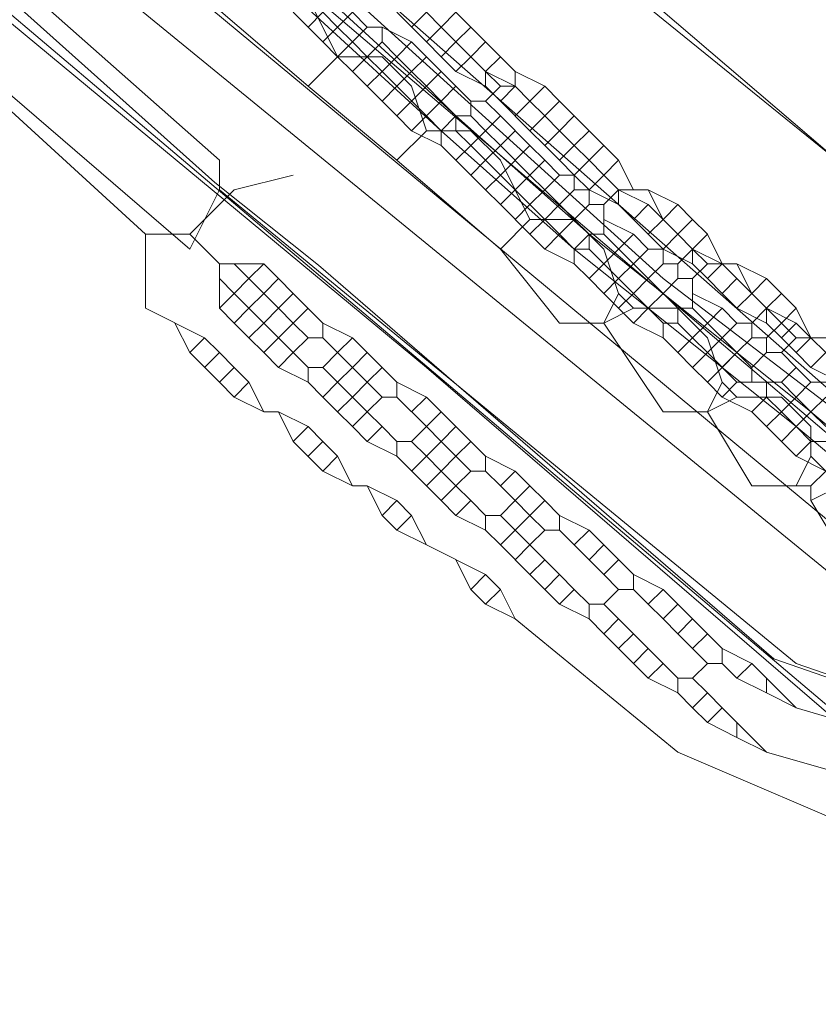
# Model space of a CAD drawing. Header units: metres. Extents: x 92810 to 93633, y 464687 to 465459.
# Tile 26 of 256: x 93125.86 to 93129.71, y 464763.53 to 464768.29. Entities that reach past the tile are written whole.
import ezdxf
from ezdxf.lldxf.tags import DXFTag

# ---------------------------------------------------------------- set-up
doc = ezdxf.new("R2010")
doc.units = ezdxf.units.M
for name, color, linetype, lineweight, transparency in [('B-OI-KL-DATA_KPN-G', 90, 'SI_B_DATA_KPN', 18, 0.4), ('B-OI-KL-DATA_LIANDER-G', 90, 'SI_B_DATA_LIANDER', 18, 0.4), ('B-OI-KL-DATA_ZIGGO BV-G', 90, 'SI_B_DATA_ZIGGO', 18, 0.4), ('B-OI-KL-ET_LS_LIANDER-G', 190, 'SI_B_ET_LS_LIANDER', 18, 0.4), ('B-OI-KL-ET_MS_LIANDER-G', 130, 'SI_B_ET_MS_LIANDER', 18, 0.4), ('B-OI-KL-GAS_LD_LIANDER-G', 30, 'SI_B_GAS_LD_LIANDER', 18, 0.4), ('B-WE-KL-DATA-G', 90, 'KL-DATA-N', 18, 0.4), ('B-WE-KL-WATER-G', 170, 'KL-WATER-N', 18, 0.4), ('B-WE-KL-WATER_MANTELBUIS-G', 170, 'CONTINUOUS', 18, 0.4)]:
    doc.layers.add(name, color=color, linetype=linetype, lineweight=lineweight, transparency=transparency)
doc.styles.get("Standard").update_dxf_attribs({"font": 'isocp.shx'})
tags = doc.linetypes.add('KL-DATA-N', pattern='A,4,-1,[101,NLCS.SHX,S=0.5,R=0,X=0,Y=0],-1,4,-1,["D",Standard,S=1,R=0,X=-0.25,Y=-0.5],-1.5', length=12.5).pattern_tags.tags
tags[18] = DXFTag(74, 10)
doc.linetypes.add('KL-WATER-N', pattern='A,7,-0.5,[168,NLCS.SHX,S=0.75,R=0,X=0.75,Y=0],-2', length=9.5)
doc.linetypes.add('SI_B_DATA_KPN', pattern='A,5,-2,["KPN",Standard,S=1.5,R=0,X=-0.51,Y=-0.75],-8', length=15)
doc.linetypes.add('SI_B_DATA_LIANDER', pattern='A,5,-2,["LI-DATA",Standard,S=1.5,R=0,X=-0.51,Y=-0.75],-11', length=18)
doc.linetypes.add('SI_B_DATA_ZIGGO', pattern='A,5,-2,["ZIGGO",Standard,S=1.5,R=0,X=-0.51,Y=-0.75],-9', length=16)
doc.linetypes.add('SI_B_ET_LS_LIANDER', pattern='A,5,-2,["LI-LS",Standard,S=1.5,R=0,X=-0.51,Y=-0.75],-10', length=17)
doc.linetypes.add('SI_B_ET_MS_LIANDER', pattern='A,5,-2,["LI-MS",Standard,S=1.5,R=0,X=-0.51,Y=-0.75],-10', length=17)
doc.linetypes.add('SI_B_GAS_LD_LIANDER', pattern='A,5,-2,["LI-G-LD",Standard,S=1.5,R=0,X=-0.51,Y=-0.75],-11', length=18)

msp = doc.modelspace()

# ---------------------------------------------------------------- linework, layer by layer
at = {"layer": 'B-OI-KL-DATA_KPN-G', "flags": 128}
for points in [[(93112.1071, 464782.3929), (93116.75, 464778.6786), (93117.9643, 464777.6071), (93125.6071, 464771.25), (93126.9643, 464770.0357), (93136.75, 464761.6786), (93136.75, 464761.4643)], [(93112.5357, 464779.5357), (93112.75, 464779.5357), (93112.8929, 464779.3929), (93134.6786, 464761.6071), (93134.6786, 464761.4643)], [(93112.5357, 464779.5357), (93112.6071, 464779.25), (93112.8214, 464779.0357), (93127.8214, 464766.6071), (93130.3929, 464764.3929), (93134.3214, 464761.1071)]]:
    msp.add_lwpolyline(points, dxfattribs=at)
at = {"layer": 'B-OI-KL-DATA_LIANDER-G', "flags": 128}
for points in [[(93062.9643, 464850.3929), (93063.1786, 464849.6071), (93063.3929, 464849.1786), (93072.6071, 464830.1071), (93078.3929, 464815.75), (93078.5357, 464815.5357), (93080.1786, 464814.3214), (93080.5357, 464813.9643), (93083.5357, 464811.3929), (93086.1071, 464807.6071), (93086.75, 464807.0357), (93086.8929, 464806.75), (93088.8929, 464803.6071), (93089.25, 464803.1786), (93093.1071, 464798.9643), (93094.3929, 464797.6786), (93097.1071, 464795.1071), (93097.5357, 464795.0357), (93097.6071, 464794.9643), (93107.8214, 464786.1786), (93107.8929, 464785.9643), (93108.25, 464785.8214), (93108.5357, 464785.5357), (93112.8929, 464781.8214), (93113.4643, 464781.25), (93116.9643, 464778.0357), (93117.25, 464778.0357), (93117.25, 464777.9643), (93117.4643, 464777.6071), (93122.9643, 464772.6071), (93122.9643, 464772.4643), (93128.9643, 464767.0357), (93131.6786, 464764.9643), (93131.9643, 464764.6786), (93131.9643, 464764.5357)], [(93060.8929, 464772.3929), (93066.6071, 464777.6071), (93067.4643, 464778.25), (93069.25, 464779.3929), (93069.8214, 464779.6786), (93073.0357, 464781.1071), (93075.25, 464781.75), (93076.3214, 464781.9643), (93082.4643, 464783.25), (93083.9643, 464783.4643), (93085.25, 464783.6071), (93089.25, 464783.6071), (93089.6786, 464783.5357), (93090.8214, 464783.25), (93092.6786, 464783.1071), (93094.0357, 464782.8929), (93094.8214, 464782.6786), (93095.9643, 464782.5357), (93097.1071, 464782.4643), (93097.8214, 464782.3214), (93099.1786, 464781.8929), (93099.6071, 464781.8214), (93101.0357, 464781.6071), (93102.1071, 464781.3214), (93108.1786, 464779.6786), (93113.5357, 464777.3214), (93114.6786, 464776.75), (93117.3929, 464775.1786), (93119.8929, 464773.5357), (93121.1071, 464772.6786), (93121.8214, 464772.0357), (93126.8214, 464767.6071), (93126.8214, 464767.4643)], [(93126.8214, 464767.4643), (93126.6786, 464767.1786), (93121.6071, 464771.5357), (93120.8214, 464772.3929), (93116.8929, 464774.9643), (93113.4643, 464776.8929), (93107.8929, 464779.3214), (93097.25, 464781.9643), (93089.4643, 464783.1071), (93087.1071, 464783.1786), (93082.3929, 464782.75), (93074.3214, 464781.0357), (93072.3214, 464780.3929), (93070.0357, 464779.3214), (93067.4643, 464777.6786), (93066.0357, 464776.5357), (93061.8214, 464772.5357), (93061.1786, 464772.1071), (93060.9643, 464772.1071), (93060.8929, 464772.1786)], [(93126.8214, 464767.4643), (93129.6071, 464765.1786), (93131.6786, 464764.4643), (93131.8929, 464764.4643), (93131.9643, 464764.5357)]]:
    msp.add_lwpolyline(points, dxfattribs=at)
at = {"layer": 'B-OI-KL-DATA_ZIGGO BV-G', "flags": 128}
msp.add_lwpolyline([(93193.8076, 464712.9022), (93149.26, 464749.967), (93134.543, 464762.296), (93126.008, 464769.806)], dxfattribs=at)
at = {"layer": 'B-OI-KL-ET_LS_LIANDER-G'}
for p, q in [((93125.75, 464770.8929), (93136.6786, 464762.0357)), ((93124.8214, 464769.9643), (93133.6071, 464762.6786)), ((93127.1786, 464768.3214), (93127.3214, 464768.1786)), ((93127.3214, 464768.3214), (93127.25, 464768.25)), ((93127.3214, 464768.3214), (93127.3929, 464768.25)), ((93127.4643, 464768.3214), (93127.3929, 464768.25)), ((93127.4643, 464768.3214), (93127.5357, 464768.25)), ((93127.8214, 464768.3214), (93127.8929, 464768.25)), ((93127.9643, 464768.3214), (93127.8929, 464768.25)), ((93127.9643, 464768.3214), (93128.0357, 464768.25)), ((93127.3929, 464768.25), (93127.3214, 464768.1786)), ((93127.3929, 464768.25), (93127.4643, 464768.1786)), ((93127.5357, 464768.25), (93127.4643, 464768.1786)), ((93127.5357, 464768.25), (93127.6071, 464768.25)), ((93127.6071, 464768.25), (93127.75, 464768.1786)), ((93127.6071, 464768.25), (93127.6071, 464768.1786)), ((93127.8929, 464768.25), (93127.9643, 464768.1786)), ((93128.0357, 464768.25), (93127.9643, 464768.1786)), ((93128.0357, 464768.25), (93128.1071, 464768.1786)), ((93127.3214, 464768.1786), (93127.3929, 464768.1071)), ((93127.4643, 464768.1786), (93127.3929, 464768.1071)), ((93127.4643, 464768.1786), (93127.5357, 464768.1071)), ((93127.6071, 464768.1786), (93127.5357, 464768.1071)), ((93127.6071, 464768.1786), (93127.6786, 464768.1071)), ((93127.75, 464768.1786), (93127.6786, 464768.1071)), ((93127.75, 464768.1786), (93127.8214, 464768.1071)), ((93127.9643, 464768.1786), (93128.0357, 464768.1071)), ((93128.1071, 464768.1786), (93128.0357, 464768.1071)), ((93128.1071, 464768.1786), (93128.1786, 464768.1071)), ((93127.3929, 464768.1071), (93127.4643, 464768.0357)), ((93127.5357, 464768.1071), (93127.4643, 464768.0357)), ((93127.5357, 464768.1071), (93127.6071, 464768.0357)), ((93127.6786, 464768.1071), (93127.6071, 464768.0357)), ((93127.6786, 464768.1071), (93127.75, 464768.0357)), ((93127.8214, 464768.1071), (93127.75, 464768.0357)), ((93127.8214, 464768.1071), (93127.8929, 464768.0357)), ((93128.0357, 464768.1071), (93128.1071, 464768.0357)), ((93128.1786, 464768.1071), (93128.1071, 464768.0357)), ((93128.1786, 464768.1071), (93128.25, 464768.0357)), ((93127.4643, 464768.0357), (93127.5357, 464767.9643)), ((93127.6071, 464768.0357), (93127.5357, 464767.9643)), ((93127.6071, 464768.0357), (93127.6786, 464767.9643)), ((93127.75, 464768.0357), (93127.6786, 464767.9643)), ((93127.75, 464768.0357), (93127.8214, 464767.9643)), ((93127.8929, 464768.0357), (93127.8214, 464767.9643)), ((93127.8929, 464768.0357), (93127.9643, 464767.9643)), ((93128.1071, 464768.0357), (93128.1786, 464767.9643)), ((93128.25, 464768.0357), (93128.3929, 464767.9643)), ((93128.25, 464768.0357), (93128.25, 464767.9643)), ((93127.5357, 464767.9643), (93127.6071, 464767.8929)), ((93127.6786, 464767.9643), (93127.6071, 464767.8929)), ((93127.6786, 464767.9643), (93127.8214, 464767.8214)), ((93127.8214, 464767.9643), (93127.6786, 464767.8214)), ((93127.8214, 464767.9643), (93127.8929, 464767.8929)), ((93127.9643, 464767.9643), (93127.8929, 464767.8929)), ((93127.9643, 464767.9643), (93128.0357, 464767.8929)), ((93128.1786, 464767.9643), (93128.1071, 464767.8929)), ((93128.1786, 464767.9643), (93128.25, 464767.9643)), ((93128.25, 464767.9643), (93128.3214, 464767.8929)), ((93128.3929, 464767.9643), (93128.3214, 464767.8929)), ((93128.3929, 464767.9643), (93128.4643, 464767.8929)), ((93127.6071, 464767.8929), (93127.6786, 464767.8214)), ((93127.8929, 464767.8929), (93127.8214, 464767.8214)), ((93127.8929, 464767.8929), (93127.9643, 464767.8214)), ((93128.0357, 464767.8929), (93128.1071, 464767.8929)), ((93128.0357, 464767.8929), (93128.0357, 464767.8214)), ((93128.1071, 464767.8929), (93128.1786, 464767.8214)), ((93128.3214, 464767.8929), (93128.3929, 464767.8214)), ((93128.4643, 464767.8929), (93128.3929, 464767.8214)), ((93128.4643, 464767.8929), (93128.5357, 464767.8214)), ((93127.6786, 464767.8214), (93127.75, 464767.75)), ((93127.8214, 464767.8214), (93127.75, 464767.75)), ((93127.8214, 464767.8214), (93127.8929, 464767.75)), ((93127.9643, 464767.8214), (93128.0357, 464767.8214)), ((93127.9643, 464767.8214), (93127.9643, 464767.75)), ((93128.0357, 464767.8214), (93128.1071, 464767.75)), ((93128.1786, 464767.8214), (93128.1071, 464767.75)), ((93128.1786, 464767.8214), (93128.3214, 464767.6786)), ((93128.3929, 464767.8214), (93128.4643, 464767.75)), ((93128.5357, 464767.8214), (93128.4643, 464767.75)), ((93128.5357, 464767.8214), (93128.6071, 464767.75)), ((93127.75, 464767.75), (93127.8929, 464767.6786)), ((93127.8929, 464767.75), (93127.9643, 464767.75)), ((93127.8929, 464767.75), (93127.8929, 464767.6786)), ((93127.9643, 464767.75), (93128.0357, 464767.6786)), ((93128.1071, 464767.75), (93128.0357, 464767.6786)), ((93128.1071, 464767.75), (93128.1786, 464767.6786)), ((93128.25, 464767.75), (93128.1786, 464767.6786)), ((93128.4643, 464767.75), (93128.5357, 464767.6786)), ((93128.6071, 464767.75), (93128.5357, 464767.6786)), ((93128.6071, 464767.75), (93128.6786, 464767.6786)), ((93127.8929, 464767.6786), (93127.9643, 464767.6071)), ((93128.0357, 464767.6786), (93127.9643, 464767.6071)), ((93128.0357, 464767.6786), (93128.1071, 464767.6071)), ((93128.1786, 464767.6786), (93128.1071, 464767.6071)), ((93128.1786, 464767.6786), (93128.3214, 464767.5357)), ((93128.3214, 464767.6786), (93128.1786, 464767.5357)), ((93128.3214, 464767.6786), (93128.3929, 464767.6071)), ((93128.5357, 464767.6786), (93128.6071, 464767.6071)), ((93128.6786, 464767.6786), (93128.6071, 464767.6071)), ((93128.6786, 464767.6786), (93128.75, 464767.6071)), ((93127.9643, 464767.6071), (93128.0357, 464767.5357)), ((93128.1071, 464767.6071), (93128.0357, 464767.5357)), ((93128.1071, 464767.6071), (93128.1786, 464767.5357)), ((93128.3929, 464767.6071), (93128.3214, 464767.5357)), ((93128.3929, 464767.6071), (93128.4643, 464767.5357)), ((93128.6071, 464767.6071), (93128.5357, 464767.5357)), ((93128.6071, 464767.6071), (93128.6786, 464767.5357)), ((93128.75, 464767.6071), (93128.6786, 464767.5357)), ((93128.75, 464767.6071), (93128.8214, 464767.4643)), ((93128.0357, 464767.5357), (93128.1071, 464767.4643)), ((93128.1786, 464767.5357), (93128.1071, 464767.4643)), ((93128.1786, 464767.5357), (93128.25, 464767.4643)), ((93128.3214, 464767.5357), (93128.25, 464767.4643)), ((93128.3214, 464767.5357), (93128.3929, 464767.4643)), ((93128.4643, 464767.5357), (93128.3929, 464767.4643)), ((93128.4643, 464767.5357), (93128.5357, 464767.5357)), ((93128.5357, 464767.5357), (93128.5357, 464767.4643)), ((93128.6786, 464767.5357), (93128.6071, 464767.4643)), ((93128.6786, 464767.5357), (93128.75, 464767.4643)), ((93128.1071, 464767.4643), (93128.1786, 464767.3929)), ((93128.25, 464767.4643), (93128.1786, 464767.3929)), ((93128.25, 464767.4643), (93128.3214, 464767.3929)), ((93128.3929, 464767.4643), (93128.3214, 464767.3929)), ((93128.3929, 464767.4643), (93128.4643, 464767.3929)), ((93128.5357, 464767.4643), (93128.4643, 464767.3929)), ((93128.5357, 464767.4643), (93128.6071, 464767.4643)), ((93128.6071, 464767.4643), (93128.6071, 464767.3929)), ((93128.75, 464767.4643), (93128.6786, 464767.3929)), ((93128.75, 464767.4643), (93128.8929, 464767.4643)), ((93128.8929, 464767.4643), (93129.0357, 464767.3929)), ((93128.8929, 464767.4643), (93128.9643, 464767.3214)), ((93128.1786, 464767.3929), (93128.3214, 464767.25)), ((93128.3214, 464767.3929), (93128.25, 464767.3214)), ((93128.3214, 464767.3929), (93128.3929, 464767.3214)), ((93128.4643, 464767.3929), (93128.3929, 464767.3214)), ((93128.4643, 464767.3929), (93128.5357, 464767.3214)), ((93128.6071, 464767.3929), (93128.5357, 464767.3214)), ((93128.6071, 464767.3929), (93128.6786, 464767.3929)), ((93128.6786, 464767.3929), (93128.6786, 464767.25)), ((93129.0357, 464767.3929), (93128.9643, 464767.3214)), ((93129.0357, 464767.3929), (93129.1071, 464767.3214)), ((93128.3929, 464767.3214), (93128.3214, 464767.25)), ((93128.3929, 464767.3214), (93128.4643, 464767.25)), ((93128.5357, 464767.3214), (93128.4643, 464767.25)), ((93128.5357, 464767.3214), (93128.6071, 464767.25)), ((93128.6786, 464767.3214), (93128.8214, 464767.25)), ((93128.9643, 464767.3214), (93129.0357, 464767.25)), ((93129.1071, 464767.3214), (93129.0357, 464767.25)), ((93129.1071, 464767.3214), (93129.1786, 464767.25)), ((93128.3214, 464767.25), (93128.3929, 464767.1786)), ((93128.4643, 464767.25), (93128.3929, 464767.1786)), ((93128.4643, 464767.25), (93128.5357, 464767.1786)), ((93128.6071, 464767.25), (93128.6786, 464767.25)), ((93128.6071, 464767.25), (93128.6071, 464767.1786)), ((93128.6786, 464767.25), (93128.8214, 464767.1071)), ((93128.8214, 464767.25), (93128.6786, 464767.1071)), ((93128.8214, 464767.25), (93128.8929, 464767.1786)), ((93129.0357, 464767.25), (93128.9643, 464767.1786)), ((93129.0357, 464767.25), (93129.1071, 464767.1786)), ((93129.1786, 464767.25), (93129.1071, 464767.1786)), ((93129.1786, 464767.25), (93129.25, 464767.1071)), ((93128.3929, 464767.1786), (93128.5357, 464767.1071)), ((93128.5357, 464767.1786), (93128.6071, 464767.1786)), ((93128.5357, 464767.1786), (93128.5357, 464767.1071)), ((93128.6071, 464767.1786), (93128.6786, 464767.1071)), ((93128.8929, 464767.1786), (93128.8214, 464767.1071)), ((93128.8929, 464767.1786), (93128.9643, 464767.1786)), ((93128.9643, 464767.1786), (93128.9643, 464767.1071)), ((93129.1071, 464767.1786), (93129.0357, 464767.1071)), ((93129.1071, 464767.1786), (93129.1786, 464767.1071)), ((93128.5357, 464767.1071), (93128.6071, 464767.0357)), ((93128.6786, 464767.1071), (93128.6071, 464767.0357)), ((93128.6786, 464767.1071), (93128.75, 464767.0357)), ((93128.8214, 464767.1071), (93128.75, 464767.0357)), ((93128.8214, 464767.1071), (93128.8929, 464767.0357)), ((93128.9643, 464767.1071), (93128.8929, 464767.0357)), ((93128.9643, 464767.1071), (93129.0357, 464767.1071)), ((93129.0357, 464767.1071), (93129.0357, 464767.0357)), ((93129.1786, 464767.1071), (93129.1071, 464767.0357)), ((93129.1786, 464767.1071), (93129.3214, 464767.1071)), ((93129.3214, 464767.1071), (93129.4643, 464767.0357)), ((93129.3214, 464767.1071), (93129.3929, 464766.9643)), ((93128.6071, 464767.0357), (93128.6786, 464766.9643)), ((93128.75, 464767.0357), (93128.6786, 464766.9643)), ((93128.75, 464767.0357), (93128.8214, 464766.9643)), ((93128.8929, 464767.0357), (93128.8214, 464766.9643)), ((93128.8929, 464767.0357), (93128.9643, 464766.9643)), ((93129.0357, 464767.0357), (93128.9643, 464766.9643)), ((93129.0357, 464767.0357), (93129.1071, 464767.0357)), ((93129.1071, 464767.0357), (93129.1071, 464766.8929)), ((93129.4643, 464767.0357), (93129.3929, 464766.9643)), ((93129.4643, 464767.0357), (93129.5357, 464766.9643)), ((93128.6786, 464766.9643), (93128.8214, 464766.8214)), ((93128.8214, 464766.9643), (93128.75, 464766.8929)), ((93128.8214, 464766.9643), (93128.8929, 464766.8929)), ((93128.9643, 464766.9643), (93128.8929, 464766.8929)), ((93128.9643, 464766.9643), (93129.0357, 464766.8929)), ((93129.1071, 464766.9643), (93129.25, 464766.8929)), ((93129.3929, 464766.9643), (93129.4643, 464766.8929)), ((93129.5357, 464766.9643), (93129.4643, 464766.8929)), ((93129.5357, 464766.9643), (93129.6071, 464766.8929)), ((93128.8929, 464766.8929), (93128.8214, 464766.8214)), ((93128.8929, 464766.8929), (93128.9643, 464766.8214)), ((93129.0357, 464766.8929), (93129.1071, 464766.8929)), ((93129.0357, 464766.8929), (93129.0357, 464766.8214)), ((93129.1071, 464766.8929), (93129.1786, 464766.8214)), ((93129.25, 464766.8929), (93129.1786, 464766.8214)), ((93129.25, 464766.8929), (93129.3214, 464766.8214)), ((93129.4643, 464766.8929), (93129.3929, 464766.8214)), ((93129.4643, 464766.8929), (93129.5357, 464766.8214)), ((93129.6071, 464766.8929), (93129.5357, 464766.8214)), ((93129.6071, 464766.8929), (93129.6786, 464766.75)), ((93128.8214, 464766.8214), (93128.9643, 464766.75)), ((93128.9643, 464766.8214), (93129.0357, 464766.8214)), ((93128.9643, 464766.8214), (93128.9643, 464766.75)), ((93129.0357, 464766.8214), (93129.1071, 464766.75)), ((93129.1786, 464766.8214), (93129.1071, 464766.75)), ((93129.1786, 464766.8214), (93129.3214, 464766.6786)), ((93129.3214, 464766.8214), (93129.1786, 464766.6786)), ((93129.3214, 464766.8214), (93129.3929, 464766.8214)), ((93129.3929, 464766.8214), (93129.3929, 464766.75)), ((93129.5357, 464766.8214), (93129.4643, 464766.75)), ((93129.5357, 464766.8214), (93129.6071, 464766.75)), ((93128.9643, 464766.75), (93129.0357, 464766.6786)), ((93129.1071, 464766.75), (93129.0357, 464766.6786)), ((93129.1071, 464766.75), (93129.1786, 464766.6786)), ((93129.3929, 464766.75), (93129.3214, 464766.6786)), ((93129.3929, 464766.75), (93129.4643, 464766.75)), ((93129.4643, 464766.75), (93129.4643, 464766.6786)), ((93129.6071, 464766.75), (93129.5357, 464766.6786)), ((93129.6071, 464766.75), (93129.75, 464766.75)), ((93129.0357, 464766.6786), (93129.1071, 464766.6071)), ((93129.1786, 464766.6786), (93129.1071, 464766.6071)), ((93129.1786, 464766.6786), (93129.3214, 464766.5357)), ((93129.3214, 464766.6786), (93129.1786, 464766.5357)), ((93129.3214, 464766.6786), (93129.3929, 464766.6071)), ((93129.4643, 464766.6786), (93129.3929, 464766.6071)), ((93129.4643, 464766.6786), (93129.5357, 464766.6786)), ((93129.5357, 464766.6786), (93129.6071, 464766.6071)), ((93129.1071, 464766.6071), (93129.1786, 464766.5357)), ((93129.3929, 464766.6071), (93129.3929, 464766.5357)), ((93129.6071, 464766.6071), (93129.5357, 464766.5357)), ((93129.6071, 464766.6071), (93129.6786, 464766.5357)), ((93129.1786, 464766.5357), (93129.25, 464766.4643)), ((93129.3214, 464766.5357), (93129.25, 464766.4643)), ((93129.3214, 464766.5357), (93129.5357, 464766.5357)), ((93129.4643, 464766.5357), (93129.4643, 464766.4643)), ((93129.5357, 464766.5357), (93129.6071, 464766.4643)), ((93129.6786, 464766.5357), (93129.6071, 464766.4643)), ((93129.6786, 464766.5357), (93129.75, 464766.5357)), ((93129.25, 464766.4643), (93129.3929, 464766.3929)), ((93129.4643, 464766.4643), (93129.3929, 464766.3929)), ((93129.4643, 464766.4643), (93129.5357, 464766.3929)), ((93129.6071, 464766.4643), (93129.5357, 464766.3929)), ((93129.6071, 464766.4643), (93129.6786, 464766.3929)), ((93129.75, 464766.4643), (93129.6786, 464766.3929)), ((93129.3929, 464766.3929), (93129.4643, 464766.3214)), ((93129.5357, 464766.3929), (93129.4643, 464766.3214)), ((93129.5357, 464766.3929), (93129.6071, 464766.3214)), ((93129.6786, 464766.3929), (93129.6071, 464766.3214)), ((93129.6786, 464766.3929), (93129.75, 464766.3214)), ((93129.4643, 464766.3214), (93129.5357, 464766.25)), ((93129.6071, 464766.3214), (93129.5357, 464766.25)), ((93129.6071, 464766.3214), (93129.6786, 464766.25)), ((93129.5357, 464766.25), (93129.6071, 464766.1786)), ((93129.6786, 464766.25), (93129.6071, 464766.1786)), ((93129.6786, 464766.25), (93129.8929, 464766.25)), ((93129.6071, 464766.1786), (93129.75, 464766.1071))]:
    msp.add_line(p, q, dxfattribs=at)
at = {"layer": 'B-OI-KL-ET_MS_LIANDER-G'}
for p, q in [((93126.8214, 464767.1071), (93126.8214, 464766.8929)), ((93128.3214, 464765.8929), (93128.1786, 464765.75))]:
    msp.add_line(p, q, dxfattribs=at)
at = {"layer": 'B-OI-KL-ET_MS_LIANDER-G', "flags": 128}
for points in [[(93122.25, 464771.1071), (93126.4643, 464767.25)], [(93127.1071, 464768.6071), (93127.9643, 464767.8214)], [(93127.0357, 464768.5357), (93127.8929, 464767.75)], [(93127.6786, 464768.3214), (93127.8214, 464768.1786)], [(93127.8214, 464768.3214), (93127.75, 464768.25)], [(93127.8214, 464768.3214), (93127.8929, 464768.25)], [(93127.8929, 464768.25), (93127.8214, 464768.1786)], [(93127.8929, 464768.25), (93127.9643, 464768.1786)], [(93127.8214, 464768.1786), (93127.8929, 464768.1071)], [(93127.9643, 464768.1786), (93127.8929, 464768.1071)], [(93127.9643, 464768.1786), (93128.0357, 464768.1071)], [(93127.8929, 464768.1071), (93127.9643, 464768.0357)], [(93128.0357, 464768.1071), (93127.9643, 464768.0357)], [(93128.0357, 464768.1071), (93128.1071, 464768.0357)], [(93127.9643, 464768.0357), (93128.1071, 464767.9643)], [(93128.1071, 464768.0357), (93128.25, 464767.9643)], [(93128.1071, 464768.0357), (93128.1071, 464767.9643)], [(93128.1071, 464767.9643), (93128.1786, 464767.8929)], [(93128.25, 464767.9643), (93128.1786, 464767.8929)], [(93128.25, 464767.9643), (93128.3214, 464767.8929)], [(93128.1786, 464767.8929), (93128.3214, 464767.75)], [(93128.3214, 464767.8929), (93128.25, 464767.8214)], [(93128.3214, 464767.8929), (93128.3929, 464767.8214)], [(93127.9643, 464767.8214), (93127.8929, 464767.75)], [(93127.9643, 464767.8214), (93128.6071, 464767.25)], [(93128.3929, 464767.8214), (93128.3214, 464767.75)], [(93128.3929, 464767.8214), (93128.4643, 464767.75)], [(93127.8929, 464767.75), (93128.5357, 464767.1786)], [(93128.3214, 464767.75), (93128.3929, 464767.6786)], [(93128.4643, 464767.75), (93128.3929, 464767.6786)], [(93128.4643, 464767.75), (93128.5357, 464767.6786)], [(93128.3929, 464767.6786), (93128.4643, 464767.6071)], [(93128.5357, 464767.6786), (93128.4643, 464767.6071)], [(93128.5357, 464767.6786), (93128.6071, 464767.6071)], [(93128.4643, 464767.6071), (93128.5357, 464767.5357)], [(93128.6071, 464767.6071), (93128.5357, 464767.5357)], [(93128.6071, 464767.6071), (93128.6786, 464767.5357)], [(93126.6786, 464767.25), (93126.8929, 464767.4643), (93127.1786, 464767.5357)], [(93128.5357, 464767.5357), (93128.6071, 464767.4643)], [(93128.6786, 464767.5357), (93128.6071, 464767.4643)], [(93128.6786, 464767.5357), (93128.75, 464767.4643)], [(93128.6071, 464767.4643), (93128.75, 464767.3929)], [(93128.75, 464767.4643), (93128.8929, 464767.3929)], [(93128.75, 464767.4643), (93128.75, 464767.3929)], [(93128.75, 464767.3929), (93128.8214, 464767.3214)], [(93128.8929, 464767.3929), (93128.8214, 464767.3214)], [(93128.8929, 464767.3929), (93128.9643, 464767.3214)], [(93128.8214, 464767.3214), (93128.8929, 464767.25)], [(93128.9643, 464767.3214), (93128.8929, 464767.25)], [(93128.9643, 464767.3214), (93129.0357, 464767.25)], [(93126.4643, 464767.25), (93126.6786, 464767.25)], [(93126.4643, 464767.25), (93126.4643, 464766.8929), (93126.75, 464766.75)], [(93126.6786, 464767.25), (93126.8214, 464767.1071)], [(93128.6071, 464767.25), (93128.5357, 464767.1786)], [(93128.6071, 464767.25), (93128.9643, 464766.9643)], [(93128.8929, 464767.25), (93128.9643, 464767.1786)], [(93129.0357, 464767.25), (93128.9643, 464767.1786)], [(93129.0357, 464767.25), (93129.1071, 464767.1786)], [(93128.5357, 464767.1786), (93128.8929, 464766.8929)], [(93128.9643, 464767.1786), (93129.1071, 464767.1071)], [(93129.1071, 464767.1786), (93129.25, 464767.1071)], [(93129.1071, 464767.1786), (93129.1071, 464767.1071)], [(93126.8214, 464767.1071), (93127.0357, 464767.1071)], [(93126.8929, 464767.1071), (93126.9643, 464767.0357)], [(93127.0357, 464767.1071), (93126.9643, 464767.0357)], [(93127.0357, 464767.1071), (93127.1071, 464767.0357)], [(93129.1071, 464767.1071), (93129.1786, 464767.0357)], [(93129.25, 464767.1071), (93129.1786, 464767.0357)], [(93129.25, 464767.1071), (93129.3214, 464767.0357)], [(93126.8214, 464767.0357), (93126.8929, 464766.9643)], [(93126.9643, 464767.0357), (93126.8929, 464766.9643)], [(93126.9643, 464767.0357), (93127.0357, 464766.9643)], [(93127.1071, 464767.0357), (93127.0357, 464766.9643)], [(93127.1071, 464767.0357), (93127.1786, 464766.9643)], [(93129.1786, 464767.0357), (93129.25, 464766.9643)], [(93129.3214, 464767.0357), (93129.25, 464766.9643)], [(93129.3214, 464767.0357), (93129.3929, 464766.9643)], [(93126.8929, 464766.9643), (93126.8214, 464766.8929)], [(93126.8929, 464766.9643), (93126.9643, 464766.8929)], [(93127.0357, 464766.9643), (93126.9643, 464766.8929)], [(93127.0357, 464766.9643), (93127.1071, 464766.8929)], [(93127.1786, 464766.9643), (93127.1071, 464766.8929)], [(93127.1786, 464766.9643), (93127.3214, 464766.8214)], [(93128.9643, 464766.9643), (93128.8929, 464766.8929)], [(93128.9643, 464766.9643), (93129.3214, 464766.6786)], [(93129.25, 464766.9643), (93129.3214, 464766.8929)], [(93129.3929, 464766.9643), (93129.3214, 464766.8929)], [(93129.3929, 464766.9643), (93129.4643, 464766.8929)], [(93126.8214, 464766.8929), (93126.8929, 464766.8214)], [(93126.9643, 464766.8929), (93126.8929, 464766.8214)], [(93126.9643, 464766.8929), (93127.0357, 464766.8214)], [(93127.1071, 464766.8929), (93127.0357, 464766.8214)], [(93127.1071, 464766.8929), (93127.1786, 464766.8214)], [(93127.25, 464766.8929), (93127.1786, 464766.8214)], [(93128.8929, 464766.8929), (93129.25, 464766.6071)], [(93129.3214, 464766.8929), (93129.4643, 464766.8214)], [(93129.4643, 464766.8929), (93129.6071, 464766.8214)], [(93129.4643, 464766.8929), (93129.4643, 464766.8214)], [(93126.6071, 464766.8214), (93126.6786, 464766.6786)], [(93126.8929, 464766.8214), (93126.9643, 464766.75)], [(93127.0357, 464766.8214), (93126.9643, 464766.75)], [(93127.0357, 464766.8214), (93127.1071, 464766.75)], [(93127.1786, 464766.8214), (93127.1071, 464766.75)], [(93127.1786, 464766.8214), (93127.25, 464766.75)], [(93127.3214, 464766.8214), (93127.4643, 464766.75)], [(93127.3214, 464766.8214), (93127.3214, 464766.75)], [(93129.4643, 464766.8214), (93129.5357, 464766.75)], [(93129.6071, 464766.8214), (93129.5357, 464766.75)], [(93129.6071, 464766.8214), (93129.6786, 464766.75)], [(93126.75, 464766.75), (93126.6786, 464766.6786)], [(93126.75, 464766.75), (93126.8214, 464766.6786)], [(93126.9643, 464766.75), (93127.0357, 464766.6786)], [(93127.1071, 464766.75), (93127.0357, 464766.6786)], [(93127.1071, 464766.75), (93127.1786, 464766.6786)], [(93127.25, 464766.75), (93127.1786, 464766.6786)], [(93127.25, 464766.75), (93127.3214, 464766.75)], [(93127.3214, 464766.75), (93127.3929, 464766.6786)], [(93127.4643, 464766.75), (93127.3929, 464766.6786)], [(93127.4643, 464766.75), (93127.5357, 464766.6786)], [(93129.5357, 464766.75), (93129.6071, 464766.6786)], [(93129.6786, 464766.75), (93129.6071, 464766.6786)], [(93129.6786, 464766.75), (93129.75, 464766.6786)], [(93126.6786, 464766.6786), (93126.8214, 464766.5357)], [(93126.8214, 464766.6786), (93126.75, 464766.6071)], [(93126.8214, 464766.6786), (93126.8929, 464766.6071)], [(93127.0357, 464766.6786), (93127.1071, 464766.6071)], [(93127.1786, 464766.6786), (93127.1071, 464766.6071)], [(93127.1786, 464766.6786), (93127.25, 464766.6071)], [(93127.3929, 464766.6786), (93127.3214, 464766.6071)], [(93127.3929, 464766.6786), (93127.4643, 464766.6071)], [(93127.5357, 464766.6786), (93127.4643, 464766.6071)], [(93127.5357, 464766.6786), (93127.6071, 464766.6071)], [(93129.3214, 464766.6786), (93129.25, 464766.6071)], [(93129.3214, 464766.6786), (93129.6786, 464766.3929)], [(93129.6071, 464766.6786), (93129.6786, 464766.6071)], [(93129.75, 464766.6786), (93129.6786, 464766.6071)], [(93126.8929, 464766.6071), (93126.8214, 464766.5357)], [(93126.8929, 464766.6071), (93126.9643, 464766.5357)], [(93127.1071, 464766.6071), (93127.25, 464766.5357)], [(93127.25, 464766.6071), (93127.3214, 464766.6071)], [(93127.25, 464766.6071), (93127.25, 464766.5357)], [(93127.3214, 464766.6071), (93127.3929, 464766.5357)], [(93127.4643, 464766.6071), (93127.3929, 464766.5357)], [(93127.4643, 464766.6071), (93127.5357, 464766.5357)], [(93127.6071, 464766.6071), (93127.5357, 464766.5357)], [(93127.6071, 464766.6071), (93127.6786, 464766.5357)], [(93129.25, 464766.6071), (93129.6071, 464766.3214)], [(93129.6786, 464766.6071), (93129.8214, 464766.5357)], [(93126.8214, 464766.5357), (93126.8929, 464766.4643)], [(93126.9643, 464766.5357), (93126.8929, 464766.4643)], [(93126.9643, 464766.5357), (93127.0357, 464766.3929)], [(93127.25, 464766.5357), (93127.3214, 464766.4643)], [(93127.3929, 464766.5357), (93127.3214, 464766.4643)], [(93127.3929, 464766.5357), (93127.4643, 464766.4643)], [(93127.5357, 464766.5357), (93127.4643, 464766.4643)], [(93127.5357, 464766.5357), (93127.6071, 464766.4643)], [(93127.6786, 464766.5357), (93127.8214, 464766.4643)], [(93127.6786, 464766.5357), (93127.6786, 464766.4643)], [(93126.8929, 464766.4643), (93127.0357, 464766.3929)], [(93127.3214, 464766.4643), (93127.3929, 464766.3929)], [(93127.4643, 464766.4643), (93127.3929, 464766.3929)], [(93127.4643, 464766.4643), (93127.5357, 464766.3929)], [(93127.6071, 464766.4643), (93127.5357, 464766.3929)], [(93127.6071, 464766.4643), (93127.6786, 464766.4643)], [(93127.6786, 464766.4643), (93127.8214, 464766.3214)], [(93127.8214, 464766.4643), (93127.75, 464766.3929)], [(93127.8214, 464766.4643), (93127.8929, 464766.3929)], [(93127.0357, 464766.3929), (93127.1071, 464766.3929)], [(93127.1071, 464766.3929), (93127.25, 464766.3214)], [(93127.1071, 464766.3929), (93127.1786, 464766.25)], [(93127.3929, 464766.3929), (93127.4643, 464766.3214)], [(93127.5357, 464766.3929), (93127.4643, 464766.3214)], [(93127.5357, 464766.3929), (93127.6071, 464766.3214)], [(93127.8929, 464766.3929), (93127.8214, 464766.3214)], [(93127.8929, 464766.3929), (93127.9643, 464766.3214)], [(93129.6786, 464766.3929), (93129.6071, 464766.3214)], [(93129.6786, 464766.3929), (93130.1071, 464766.0357)], [(93127.25, 464766.3214), (93127.1786, 464766.25)], [(93127.25, 464766.3214), (93127.3214, 464766.25)], [(93127.4643, 464766.3214), (93127.5357, 464766.25)], [(93127.6071, 464766.3214), (93127.5357, 464766.25)], [(93127.6071, 464766.3214), (93127.6786, 464766.25)], [(93127.8214, 464766.3214), (93127.75, 464766.25)], [(93127.8214, 464766.3214), (93127.8929, 464766.25)], [(93127.9643, 464766.3214), (93127.8929, 464766.25)], [(93127.9643, 464766.3214), (93128.0357, 464766.25)], [(93129.6071, 464766.3214), (93130.0357, 464765.9643)], [(93127.1786, 464766.25), (93127.3214, 464766.1071)], [(93127.3214, 464766.25), (93127.25, 464766.1786)], [(93127.3214, 464766.25), (93127.3929, 464766.1786)], [(93127.5357, 464766.25), (93127.6786, 464766.1786)], [(93127.6786, 464766.25), (93127.75, 464766.25)], [(93127.6786, 464766.25), (93127.6786, 464766.1786)], [(93127.75, 464766.25), (93127.8214, 464766.1786)], [(93127.8929, 464766.25), (93127.8214, 464766.1786)], [(93127.8929, 464766.25), (93127.9643, 464766.1786)], [(93128.0357, 464766.25), (93127.9643, 464766.1786)], [(93128.0357, 464766.25), (93128.1071, 464766.1786)], [(93127.3929, 464766.1786), (93127.3214, 464766.1071)], [(93127.3929, 464766.1786), (93127.4643, 464766.0357)], [(93127.6786, 464766.1786), (93127.8214, 464766.0357)], [(93127.8214, 464766.1786), (93127.75, 464766.1071)], [(93127.8214, 464766.1786), (93127.8929, 464766.1071)], [(93127.9643, 464766.1786), (93127.8929, 464766.1071)], [(93127.9643, 464766.1786), (93128.0357, 464766.1071)], [(93128.1071, 464766.1786), (93128.25, 464766.1071)], [(93128.1071, 464766.1786), (93128.1071, 464766.1071)], [(93127.3214, 464766.1071), (93127.4643, 464766.0357)], [(93127.8929, 464766.1071), (93127.8214, 464766.0357)], [(93127.8929, 464766.1071), (93127.9643, 464766.0357)], [(93128.0357, 464766.1071), (93127.9643, 464766.0357)], [(93128.0357, 464766.1071), (93128.1071, 464766.1071)], [(93128.1071, 464766.1071), (93128.1786, 464766.0357)], [(93128.25, 464766.1071), (93128.1786, 464766.0357)], [(93128.25, 464766.1071), (93128.3214, 464766.0357)], [(93127.4643, 464766.0357), (93127.5357, 464766.0357)], [(93127.5357, 464766.0357), (93127.6786, 464765.9643)], [(93127.5357, 464766.0357), (93127.6071, 464765.8929)], [(93127.8214, 464766.0357), (93127.8929, 464765.9643)], [(93127.9643, 464766.0357), (93127.8929, 464765.9643)], [(93127.9643, 464766.0357), (93128.0357, 464765.9643)], [(93128.1786, 464766.0357), (93128.25, 464765.9643)], [(93128.3214, 464766.0357), (93128.25, 464765.9643)], [(93128.3214, 464766.0357), (93128.3929, 464765.9643)], [(93127.6786, 464765.9643), (93127.6071, 464765.8929)], [(93127.6786, 464765.9643), (93127.75, 464765.8929)], [(93127.8929, 464765.9643), (93127.9643, 464765.8929)], [(93128.0357, 464765.9643), (93127.9643, 464765.8929)], [(93128.0357, 464765.9643), (93128.1071, 464765.8929)], [(93128.25, 464765.9643), (93128.1786, 464765.8929)], [(93128.25, 464765.9643), (93128.3214, 464765.8929)], [(93128.3929, 464765.9643), (93128.3214, 464765.8929)], [(93128.3929, 464765.9643), (93128.4643, 464765.8929)], [(93127.6071, 464765.8929), (93127.6786, 464765.8214)], [(93127.75, 464765.8929), (93127.6786, 464765.8214)], [(93127.75, 464765.8929), (93127.8214, 464765.75)], [(93127.9643, 464765.8929), (93128.1071, 464765.8214)], [(93128.1071, 464765.8929), (93128.1786, 464765.8929)], [(93128.1071, 464765.8929), (93128.1071, 464765.8214)], [(93128.1786, 464765.8929), (93128.3214, 464765.75)], [(93128.3214, 464765.8929), (93128.3929, 464765.8214)], [(93128.4643, 464765.8929), (93128.6071, 464765.8214)], [(93128.4643, 464765.8929), (93128.4643, 464765.8214)], [(93127.6786, 464765.8214), (93127.8214, 464765.75)], [(93128.1071, 464765.8214), (93128.1786, 464765.75)], [(93128.3929, 464765.8214), (93128.3214, 464765.75)], [(93128.3929, 464765.8214), (93128.4643, 464765.8214)], [(93128.4643, 464765.8214), (93128.5357, 464765.75)], [(93128.6071, 464765.8214), (93128.5357, 464765.75)], [(93128.6071, 464765.8214), (93128.6786, 464765.75)], [(93127.8214, 464765.75), (93128.1071, 464765.6071)], [(93128.1786, 464765.75), (93128.3214, 464765.6071)], [(93128.3214, 464765.75), (93128.25, 464765.6786)], [(93128.3214, 464765.75), (93128.3929, 464765.6786)], [(93128.5357, 464765.75), (93128.6071, 464765.6786)], [(93128.6786, 464765.75), (93128.6071, 464765.6786)], [(93128.6786, 464765.75), (93128.8214, 464765.6071)], [(93127.9643, 464765.6786), (93128.0357, 464765.5357)], [(93128.3929, 464765.6786), (93128.3214, 464765.6071)], [(93128.3929, 464765.6786), (93128.4643, 464765.6071)], [(93128.6071, 464765.6786), (93128.6786, 464765.6071)], [(93128.75, 464765.6786), (93128.6786, 464765.6071)], [(93128.1071, 464765.6071), (93128.0357, 464765.5357)], [(93128.1071, 464765.6071), (93128.1786, 464765.5357)], [(93128.3214, 464765.6071), (93128.3929, 464765.5357)], [(93128.4643, 464765.6071), (93128.3929, 464765.5357)], [(93128.4643, 464765.6071), (93128.5357, 464765.5357)], [(93128.6786, 464765.6071), (93128.75, 464765.5357)], [(93128.8214, 464765.6071), (93128.9643, 464765.5357)], [(93128.8214, 464765.6071), (93128.8214, 464765.5357)], [(93128.0357, 464765.5357), (93128.1071, 464765.4643)], [(93128.1786, 464765.5357), (93128.1071, 464765.4643)], [(93128.1786, 464765.5357), (93128.25, 464765.3929)], [(93128.3929, 464765.5357), (93128.4643, 464765.4643)], [(93128.5357, 464765.5357), (93128.4643, 464765.4643)], [(93128.5357, 464765.5357), (93128.6071, 464765.4643)], [(93128.75, 464765.5357), (93128.6786, 464765.4643)], [(93128.75, 464765.5357), (93128.8214, 464765.5357)], [(93128.8214, 464765.5357), (93128.8929, 464765.4643)], [(93128.9643, 464765.5357), (93128.8929, 464765.4643)], [(93128.9643, 464765.5357), (93129.0357, 464765.4643)], [(93128.1071, 464765.4643), (93128.25, 464765.3929)], [(93128.4643, 464765.4643), (93128.6071, 464765.3929)], [(93128.6071, 464765.4643), (93128.6786, 464765.4643)], [(93128.6071, 464765.4643), (93128.6071, 464765.3929)], [(93128.6786, 464765.4643), (93128.8214, 464765.3214)], [(93128.8929, 464765.4643), (93128.9643, 464765.3929)], [(93129.0357, 464765.4643), (93128.9643, 464765.3929)], [(93129.0357, 464765.4643), (93129.1071, 464765.3929)], [(93128.25, 464765.3929), (93129.0357, 464764.75), (93130.0357, 464764.3214)], [(93128.6071, 464765.3929), (93128.6786, 464765.3214)], [(93128.75, 464765.3929), (93128.6786, 464765.3214)], [(93128.9643, 464765.3929), (93129.0357, 464765.3214)], [(93129.1071, 464765.3929), (93129.0357, 464765.3214)], [(93129.1071, 464765.3929), (93129.1786, 464765.3214)], [(93128.6786, 464765.3214), (93128.8214, 464765.1786)], [(93128.8214, 464765.3214), (93128.75, 464765.25)], [(93128.8214, 464765.3214), (93128.8929, 464765.25)], [(93129.0357, 464765.3214), (93129.1071, 464765.25)], [(93129.1786, 464765.3214), (93129.1071, 464765.25)], [(93129.1786, 464765.3214), (93129.25, 464765.25)], [(93128.8929, 464765.25), (93128.8214, 464765.1786)], [(93128.8929, 464765.25), (93128.9643, 464765.1786)], [(93129.1071, 464765.25), (93129.1786, 464765.1786)], [(93129.25, 464765.25), (93129.3929, 464765.1786)], [(93129.25, 464765.25), (93129.25, 464765.1786)], [(93128.8214, 464765.1786), (93128.8929, 464765.1071)], [(93128.9643, 464765.1786), (93128.8929, 464765.1071)], [(93128.9643, 464765.1786), (93129.0357, 464765.1071)], [(93129.1786, 464765.1786), (93129.1071, 464765.1071)], [(93129.1786, 464765.1786), (93129.25, 464765.1786)], [(93129.25, 464765.1786), (93129.3214, 464765.1071)], [(93129.3929, 464765.1786), (93129.3214, 464765.1071)], [(93129.3929, 464765.1786), (93129.4643, 464765.1071)], [(93128.8929, 464765.1071), (93129.0357, 464765.0357)], [(93129.0357, 464765.1071), (93129.1071, 464765.1071)], [(93129.0357, 464765.1071), (93129.0357, 464765.0357)], [(93129.1071, 464765.1071), (93129.1786, 464765.0357)], [(93129.3214, 464765.1071), (93129.4643, 464765.0357)], [(93129.4643, 464765.1071), (93129.6071, 464764.9643)], [(93129.4643, 464765.1071), (93129.4643, 464765.0357)], [(93129.0357, 464765.0357), (93129.1071, 464764.9643)], [(93129.1786, 464765.0357), (93129.1071, 464764.9643)], [(93129.1786, 464765.0357), (93129.25, 464764.9643)], [(93129.4643, 464765.0357), (93129.6071, 464764.9643)], [(93129.1071, 464764.9643), (93129.1786, 464764.8929)], [(93129.25, 464764.9643), (93129.1786, 464764.8929)], [(93129.25, 464764.9643), (93129.3214, 464764.8929)], [(93129.6071, 464764.9643), (93132.0357, 464764.25)], [(93129.1786, 464764.8929), (93129.3214, 464764.8214)], [(93129.3214, 464764.8929), (93129.4643, 464764.75)], [(93129.3214, 464764.8929), (93129.3214, 464764.8214)], [(93129.3214, 464764.8214), (93129.4643, 464764.75)], [(93129.4643, 464764.75), (93129.9643, 464764.6071)]]:
    msp.add_lwpolyline(points, dxfattribs=at)
at = {"layer": 'B-OI-KL-GAS_LD_LIANDER-G', "flags": 128}
for points in [[(93115.25, 464777.3929), (93115.25, 464777.25), (93138.4643, 464757.6071), (93138.4643, 464757.4643), (93138.75, 464757.4643)], [(93126.25, 464768.8214), (93127.25, 464767.9643)], [(93126.8929, 464768.5357), (93127.1071, 464768.5357), (93127.25, 464768.3929), (93127.3929, 464768.1071)], [(93127.3929, 464768.1071), (93127.25, 464767.9643)], [(93127.3929, 464768.1071), (93127.6071, 464768.1071), (93127.75, 464767.9643), (93127.8214, 464767.75)], [(93127.25, 464767.9643), (93127.6786, 464767.6071)], [(93127.8214, 464767.75), (93127.6786, 464767.6071)], [(93127.8214, 464767.75), (93128.0357, 464767.75), (93128.1786, 464767.6071), (93128.3214, 464767.3214)], [(93127.6786, 464767.6071), (93128.1786, 464767.1786)], [(93128.3214, 464767.3214), (93128.1786, 464767.1786)], [(93128.3214, 464767.3214), (93128.5357, 464767.3214), (93128.6786, 464767.1786), (93128.75, 464766.9643)], [(93128.1786, 464767.1786), (93128.4643, 464766.8214), (93128.6786, 464766.8214)], [(93128.75, 464766.9643), (93128.6786, 464766.8214)], [(93128.75, 464766.9643), (93128.8214, 464766.8929)], [(93128.8214, 464766.8929), (93128.6786, 464766.8214)], [(93128.8214, 464766.8929), (93129.0357, 464766.8929), (93129.1786, 464766.75), (93129.25, 464766.5357)], [(93128.6786, 464766.8214), (93128.9643, 464766.3929), (93129.1786, 464766.3929)], [(93129.25, 464766.5357), (93129.1786, 464766.3929)], [(93129.25, 464766.5357), (93129.3214, 464766.4643)], [(93129.3214, 464766.4643), (93129.1786, 464766.3929)], [(93129.3214, 464766.4643), (93129.5357, 464766.4643), (93129.6786, 464766.3214), (93129.6786, 464766.1786)], [(93129.1786, 464766.3929), (93129.3929, 464766.0357), (93129.6786, 464766.0357)], [(93129.6786, 464766.1786), (93129.6071, 464766.0357)], [(93129.6786, 464766.1786), (93129.8214, 464766.0357)], [(93129.75, 464766.1071), (93129.6786, 464766.0357)], [(93129.6786, 464766.0357), (93129.6786, 464765.9643)], [(93129.8214, 464766.0357), (93129.6786, 464765.9643)], [(93129.6786, 464765.9643), (93129.8929, 464765.6071), (93130.1071, 464765.6071)]]:
    msp.add_lwpolyline(points, dxfattribs=at)
at = {"layer": 'B-WE-KL-DATA-G'}
msp.add_lwpolyline([(93120.7, 464772.9), (93120.9, 464772.8), (93121.1, 464772.6), (93126.8, 464767.5), (93127.3, 464767.1), (93129.5, 464765.2), (93132.4, 464764.2), (93134.8, 464763.5), (93192.5, 464716.4)], dxfattribs=at)
at = {"layer": 'B-WE-KL-WATER-G'}
msp.add_lwpolyline([(93081.451, 464814.16), (93085.167, 464808.706), (93087.871, 464804.31), (93092.029, 464799.161), (93094.169, 464796.844), (93096.519, 464794.299), (93100.883, 464790.314), (93112.364, 464779.829), (93113.496, 464778.796), (93121.971, 464772.912), (93128.273, 464767.551), (93134.099, 464762.596), (93135.059, 464761.795), (93136.018, 464760.993)], dxfattribs=at)
at = {"layer": 'B-WE-KL-WATER_MANTELBUIS-G'}
msp.add_lwpolyline([(93081.451, 464814.16), (93085.167, 464808.706), (93087.871, 464804.31), (93092.029, 464799.161), (93094.169, 464796.844), (93096.519, 464794.299), (93100.883, 464790.314), (93112.364, 464779.829), (93113.496, 464778.796), (93121.971, 464772.912), (93128.273, 464767.551), (93134.099, 464762.596), (93135.059, 464761.795), (93136.018, 464760.993)], dxfattribs=at)

doc.saveas('drawing.dxf')
